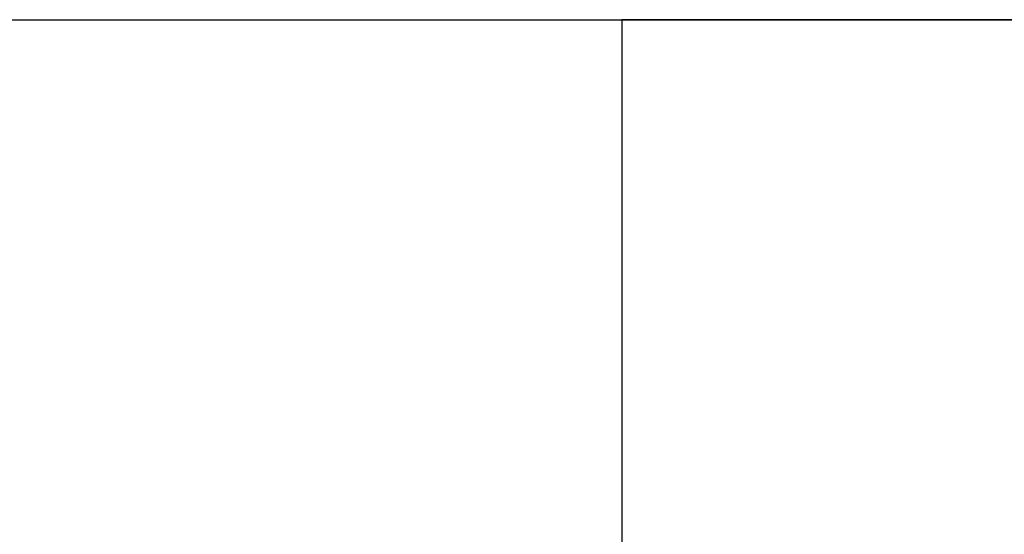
# Model space of a CAD drawing. Header units: metres. Extents: x 391.1 to 427.5, y 12.8 to 28.4.
# Tile 131 of 195: x 406.986 to 407.298, y 27.546 to 27.71. Entities that reach past the tile are written whole.
import ezdxf

# ---------------------------------------------------------------- set-up
doc = ezdxf.new("R2010")
doc.units = ezdxf.units.M
doc.layers.add('A-WALL-____-MCUT', color=7, linetype='Continuous', lineweight=25)
doc.layers.add('A-WALL-____-OTLN', color=7, linetype='Continuous', lineweight=25)

# ---------------------------------------------------------------- blocks, each defined once
blk = doc.blocks.new('Family - Evans PA-152028-03_ELEC_P0A')
at = {"layer": 'A-WALL-____-MCUT', "color": 253, "true_color": 0xaaaaaa}
for p, q in [((0, 0.2), (0, 0)), ((0, 0), (0.8, 0))]:
    blk.add_line(p, q, dxfattribs=at)
at = {"layer": 'A-WALL-____-OTLN', "color": 253, "true_color": 0xaaaaaa}
for p, q in [((0, 0.2), (0, 0)), ((0, 0), (0.8, 0))]:
    blk.add_line(p, q, dxfattribs=at)
at = {"layer": 'A-WALL-____-OTLN', "color": 253, "lineweight": 18, "true_color": 0xaaaaaa}
blk.add_line((0, 0), (1.66046, 0), dxfattribs=at)
blk = doc.blocks.new('Family - Evans PA-152288-03_ELEC_P0A')
at = {"layer": 'A-WALL-____-MCUT', "color": 253, "true_color": 0xaaaaaa}
blk.add_line((0, 0), (3.00106, 0), dxfattribs=at)
at = {"layer": 'A-WALL-____-OTLN', "color": 253, "true_color": 0xaaaaaa}
blk.add_line((0, 0), (3.00106, 0), dxfattribs=at)
at = {"layer": 'A-WALL-____-OTLN', "color": 253, "lineweight": 18, "true_color": 0xaaaaaa}
blk.add_line((0, 0), (3.00106, 0), dxfattribs=at)
blk = doc.blocks.new('LONDR55-XX_ZZ-ARQ-CAA-M3D-Londres55_ifc-1-03_ELEC_P0A')
at = {"layer": 'A-WALL-____-OTLN', "color": 253, "lineweight": 18, "true_color": 0xaaaaaa}
blk.add_blockref('Family - Evans PA-152288-03_ELEC_P0A', (405.77587, 27.70959), dxfattribs=at)
at = {"layer": 'A-WALL-____-OTLN', "color": 253, "lineweight": 18, "true_color": 0xaaaaaa, "rotation": 270}
blk.add_blockref('Family - Evans PA-152028-03_ELEC_P0A', (407.17693, 27.70959), dxfattribs=at)

msp = doc.modelspace()

# ---------------------------------------------------------------- block references
at = {"lineweight": 5}
msp.add_blockref('LONDR55-XX_ZZ-ARQ-CAA-M3D-Londres55_ifc-1-03_ELEC_P0A', (0, 0), dxfattribs=at)

doc.saveas('drawing.dxf')
